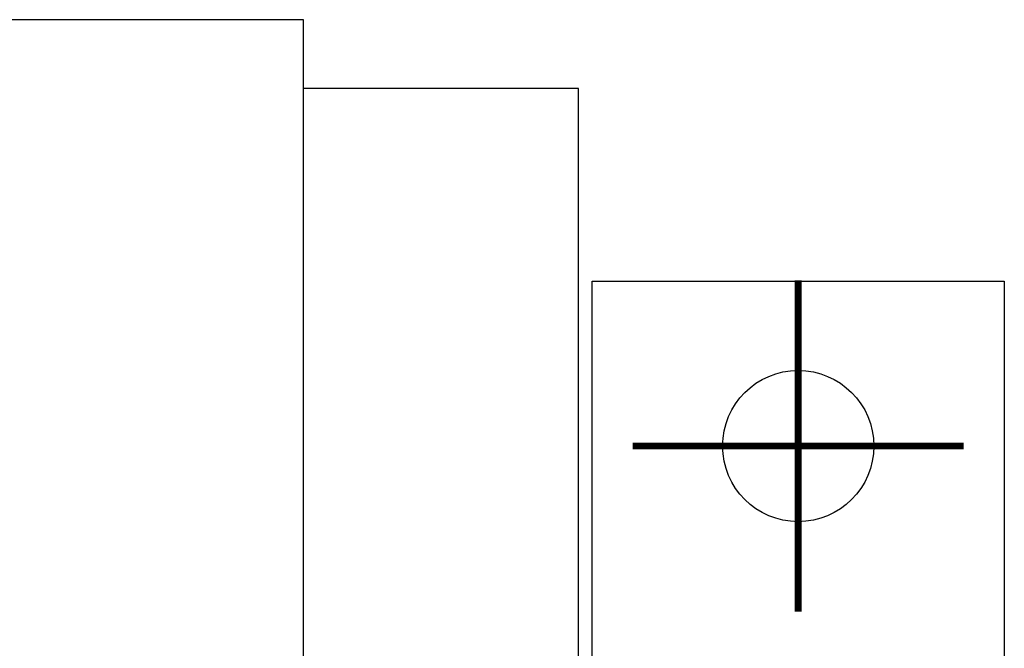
# Model space of a CAD drawing. Header units: inches. Extents: x -493 to 473, y -244 to 299.
# Tile 47 of 76: x -132 to -96, y 266 to 289. Entities that reach past the tile are written whole.
import ezdxf

# ---------------------------------------------------------------- set-up
doc = ezdxf.new("R2010")
doc.units = ezdxf.units.IN
doc.linetypes.add('DOT_CENTER', pattern=[14, 12, -1, 0, -1])
doc.layers.add('1', color=7, linetype='Continuous')

# ---------------------------------------------------------------- blocks, each defined once
blk = doc.blocks.new('014_G23_G27_BF_B3_B14_Motor_Bgr_63_EEXDe_1_1__6', base_point=(-333.5, 159.742))
at = {"color": 7, "linetype": 'Continuous'}
for p, q in [((-121.5, 288.742), (-286.909, 288.742)), ((-121.5, 286.242), (-121.5, 288.742)), ((-111.5, 286.242), (-121.5, 286.242)), ((-121.5, 172.242), (-121.5, 286.242)), ((-111.5, 261.242), (-111.5, 286.242)), ((-111, 279.242), (-96, 279.242)), ((-111, 179.242), (-111, 279.242)), ((-96, 279.242), (-96, 260.974))]:
    blk.add_line(p, q, dxfattribs=at)
blk.add_circle((-103.5, 273.242), 2.75, dxfattribs=at)
at = {"layer": '1', "color": 30, "linetype": 'DOT_CENTER', "const_width": 0.25}
for points in [[(-103.5, 279.267), (-103.5, 267.217)], [(-97.475, 273.242), (-109.525, 273.242)]]:
    blk.add_lwpolyline(points, dxfattribs=at)
blk = doc.blocks.new('Untsicht1', base_point=(-176.75, 229.242))
blk.add_blockref('014_G23_G27_BF_B3_B14_Motor_Bgr_63_EEXDe_1_1__6', (-333.5, 159.742))

msp = doc.modelspace()

# ---------------------------------------------------------------- block references
msp.add_blockref('Untsicht1', (-176.75, 229.242))

doc.saveas('drawing.dxf')
